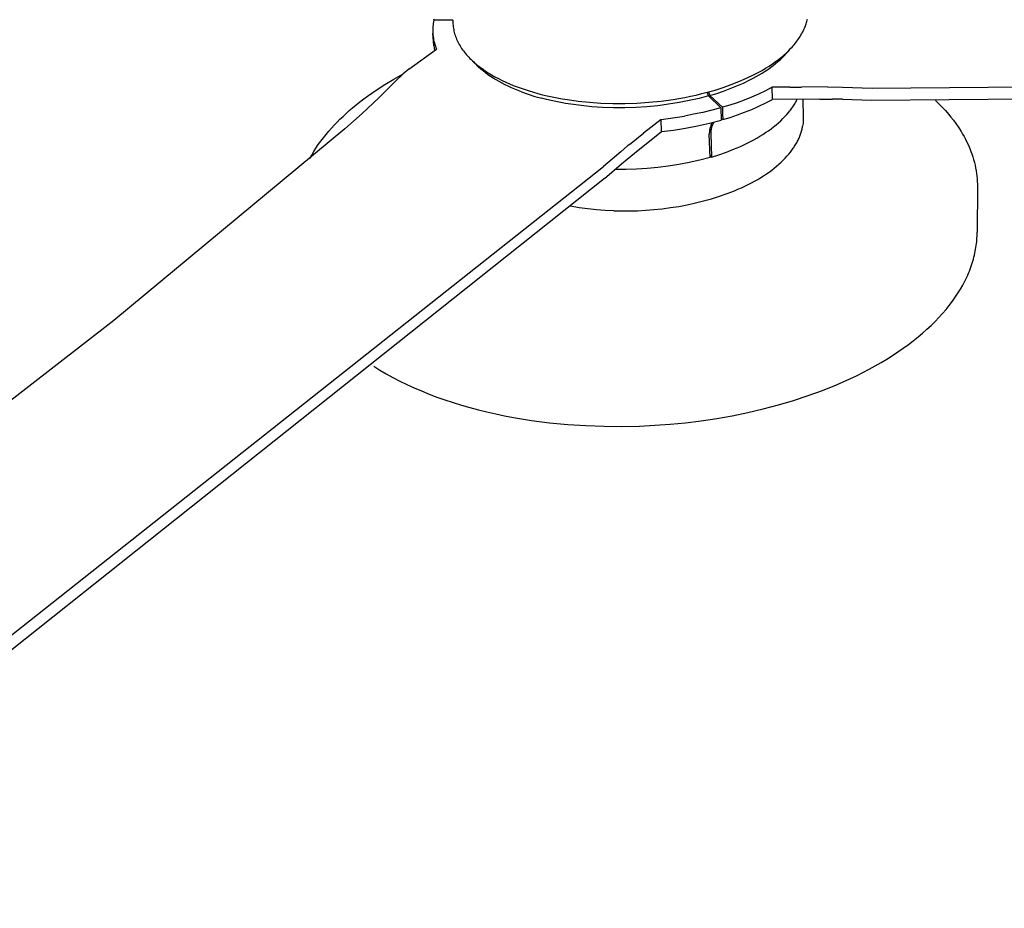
# Model space of a CAD drawing. Header units: millimetres. Extents: x 10740 to 13233, y 6351 to 7934.
# Tile 15 of 23: x 12439 to 12811, y 7169 to 7505. Entities that reach past the tile are written whole.
import ezdxf

# ---------------------------------------------------------------- set-up
doc = ezdxf.new("R2010")
doc.units = ezdxf.units.MM
doc.layers.add('Make2D$Visible$Curvas', color=7, linetype='Continuous')

msp = doc.modelspace()

# ---------------------------------------------------------------- linework, layer by layer
at = {"layer": 'Make2D$Visible$Curvas', "color": 7, "lineweight": -3, "true_color": 0xffffff}
for p, q in [((12594.79, 7502.17), (12594.75, 7501.56)), ((12594.84, 7502.79), (12594.79, 7502.17)), ((12594.92, 7503.4), (12594.84, 7502.79)), ((12595.01, 7504.02), (12594.92, 7503.4)), ((12595.13, 7504.62), (12595.01, 7504.02)), ((12602.36, 7504.64), (12595.13, 7504.62)), ((12595.22, 7504.62), (12595.2, 7504.95)), ((12602.36, 7504.64), (12602.35, 7504.13)), ((12602.35, 7504.13), (12602.36, 7503.61)), ((12602.36, 7503.61), (12602.38, 7503.09)), ((12602.38, 7503.09), (12602.42, 7502.57)), ((12602.42, 7502.57), (12602.48, 7502.06)), ((12602.48, 7502.06), (12602.55, 7501.54)), ((12735.08, 7501.54), (12735.26, 7501.97)), ((12735.26, 7501.97), (12735.42, 7502.4)), ((12735.42, 7502.4), (12735.58, 7502.84)), ((12735.58, 7502.84), (12735.72, 7503.27)), ((12735.72, 7503.27), (12735.85, 7503.7)), ((12735.85, 7503.7), (12735.97, 7504.13)), ((12735.97, 7504.13), (12736.08, 7504.56)), ((12736.08, 7504.56), (12736.18, 7504.99)), ((12594.75, 7501.56), (12594.74, 7500.94)), ((12594.74, 7500.94), (12594.74, 7500.32)), ((12594.74, 7500.32), (12594.77, 7499.7)), ((12594.77, 7499.7), (12594.82, 7499.08)), ((12595.11, 7494.99), (12594.78, 7499.53)), ((12594.82, 7499.08), (12594.89, 7498.47)), ((12594.89, 7498.47), (12594.98, 7497.86)), ((12602.55, 7501.54), (12602.64, 7501.02)), ((12602.64, 7501.02), (12602.75, 7500.51)), ((12602.75, 7500.51), (12602.87, 7499.99)), ((12602.87, 7499.99), (12603.01, 7499.48)), ((12603.01, 7499.48), (12603.17, 7498.97)), ((12603.17, 7498.97), (12603.35, 7498.45)), ((12603.35, 7498.45), (12603.54, 7497.95)), ((12732.93, 7497.64), (12733.21, 7498.07)), ((12733.21, 7498.07), (12733.49, 7498.51)), ((12733.49, 7498.51), (12733.75, 7498.94)), ((12733.75, 7498.94), (12734, 7499.37)), ((12734, 7499.37), (12734.24, 7499.8)), ((12734.24, 7499.8), (12734.47, 7500.24)), ((12734.47, 7500.24), (12734.68, 7500.67)), ((12734.68, 7500.67), (12734.88, 7501.1)), ((12734.88, 7501.1), (12735.08, 7501.54)), ((12594.98, 7497.86), (12595.08, 7497.25)), ((12595.08, 7497.25), (12595.21, 7496.64)), ((12595.11, 7494.99), (12595.34, 7493.1)), ((12595.21, 7496.64), (12595.36, 7496.04)), ((12595.36, 7496.04), (12595.53, 7495.45)), ((12595.53, 7495.45), (12595.72, 7494.86)), ((12595.72, 7494.86), (12595.93, 7494.28)), ((12603.54, 7497.95), (12603.74, 7497.44)), ((12603.74, 7497.44), (12603.97, 7496.93)), ((12603.97, 7496.93), (12604.21, 7496.43)), ((12604.21, 7496.43), (12604.46, 7495.93)), ((12604.46, 7495.93), (12604.74, 7495.43)), ((12604.74, 7495.43), (12605.03, 7494.94)), ((12605.03, 7494.94), (12605.33, 7494.45)), ((12605.33, 7494.45), (12605.65, 7493.96)), ((12729.99, 7494.01), (12730.39, 7494.45)), ((12730.39, 7494.45), (12730.79, 7494.89)), ((12730.79, 7494.89), (12731.18, 7495.34)), ((12731.18, 7495.34), (12731.55, 7495.79)), ((12731.55, 7495.79), (12731.91, 7496.25)), ((12731.91, 7496.25), (12732.26, 7496.71)), ((12732.26, 7496.71), (12732.6, 7497.18)), ((12732.6, 7497.18), (12732.93, 7497.64)), ((12585.69, 7486.06), (12596.16, 7493.7)), ((12595.93, 7494.28), (12596.16, 7493.7)), ((12605.65, 7493.96), (12605.99, 7493.47)), ((12605.99, 7493.47), (12606.34, 7492.99)), ((12606.34, 7492.99), (12606.71, 7492.51)), ((12606.71, 7492.51), (12607.09, 7492.04)), ((12607.09, 7492.04), (12607.49, 7491.57)), ((12607.49, 7491.57), (12607.91, 7491.1)), ((12607.91, 7491.1), (12608.33, 7490.64)), ((12608.33, 7490.64), (12608.77, 7490.19)), ((12725.32, 7489.8), (12726.38, 7490.65)), ((12726.38, 7490.65), (12727.34, 7491.46)), ((12726.7, 7490.45), (12727.47, 7491.21)), ((12727.34, 7491.46), (12728.26, 7492.29)), ((12727.47, 7491.21), (12728.2, 7491.98)), ((12728.2, 7491.98), (12728.88, 7492.75)), ((12728.26, 7492.29), (12729.14, 7493.14)), ((12728.88, 7492.75), (12729.53, 7493.53)), ((12729.14, 7493.14), (12729.99, 7494.01)), ((12608.77, 7490.19), (12609.23, 7489.74)), ((12609.23, 7489.74), (12609.7, 7489.29)), ((12610.7, 7488.15), (12609.44, 7489.53)), ((12609.7, 7489.29), (12610.19, 7488.85)), ((12610.19, 7488.85), (12610.68, 7488.41)), ((12610.68, 7488.41), (12611.19, 7487.98)), ((12611.19, 7487.98), (12611.72, 7487.55)), ((12612.01, 7486.89), (12611.22, 7487.63)), ((12611.72, 7487.55), (12612.25, 7487.13)), ((12612.25, 7487.13), (12613.36, 7486.31)), ((12720.43, 7486.46), (12721.75, 7487.28)), ((12721.75, 7487.28), (12723, 7488.12)), ((12722.25, 7486.76), (12723.22, 7487.48)), ((12723, 7488.12), (12724.19, 7488.96)), ((12723.22, 7487.48), (12724.15, 7488.21)), ((12724.15, 7488.21), (12725.04, 7488.95)), ((12724.19, 7488.96), (12725.32, 7489.8)), ((12725.04, 7488.95), (12725.89, 7489.69)), ((12725.89, 7489.69), (12726.7, 7490.45)), ((12580.54, 7481.42), (12583.63, 7484.3)), ((12585.69, 7486.06), (12583.63, 7484.3)), ((12612.85, 7486.15), (12612.01, 7486.89)), ((12613.72, 7485.43), (12612.85, 7486.15)), ((12613.36, 7486.31), (12614.52, 7485.51)), ((12614.64, 7484.72), (12613.72, 7485.43)), ((12614.52, 7485.51), (12615.71, 7484.73)), ((12615.59, 7484.03), (12614.64, 7484.72)), ((12616.58, 7483.35), (12615.59, 7484.03)), ((12615.71, 7484.73), (12616.96, 7483.98)), ((12617.61, 7482.69), (12616.58, 7483.35)), ((12616.96, 7483.98), (12618.24, 7483.25)), ((12618.24, 7483.25), (12619.55, 7482.55)), ((12713.26, 7482.69), (12716.11, 7484.05)), ((12715.69, 7482.68), (12716.87, 7483.33)), ((12716.11, 7484.05), (12717.62, 7484.84)), ((12716.87, 7483.33), (12718.02, 7483.99)), ((12717.62, 7484.84), (12719.06, 7485.65)), ((12718.02, 7483.99), (12719.13, 7484.66)), ((12719.06, 7485.65), (12720.43, 7486.46)), ((12719.13, 7484.66), (12720.2, 7485.35)), ((12720.2, 7485.35), (12721.25, 7486.05)), ((12721.25, 7486.05), (12722.25, 7486.76)), ((12580.54, 7481.42), (12574.38, 7475.31)), ((12618.68, 7482.04), (12617.61, 7482.69)), ((12619.77, 7481.41), (12618.68, 7482.04)), ((12619.55, 7482.55), (12620.91, 7481.88)), ((12620.9, 7480.8), (12619.77, 7481.41)), ((12620.83, 7481.91), (12620.84, 7481.91)), ((12622.07, 7480.21), (12620.9, 7480.8)), ((12620.91, 7481.88), (12622.29, 7481.23)), ((12623.26, 7479.64), (12622.07, 7480.21)), ((12622.29, 7481.23), (12623.7, 7480.61)), ((12624.47, 7479.08), (12623.26, 7479.64)), ((12623.7, 7480.61), (12625.14, 7480.01)), ((12625.14, 7480.01), (12626.6, 7479.44)), ((12704.43, 7479.21), (12707.41, 7480.27)), ((12707.09, 7478.77), (12709.59, 7479.79)), ((12707.41, 7480.27), (12710.36, 7481.43)), ((12709.59, 7479.79), (12712.05, 7480.88)), ((12710.36, 7481.43), (12713.26, 7482.69)), ((12712.05, 7480.88), (12714.49, 7482.05)), ((12714.49, 7482.05), (12715.69, 7482.68)), ((12760.66, 7478.99), (13218.05, 7482.2)), ((12625.72, 7478.54), (12624.47, 7479.08)), ((12626.99, 7478.03), (12625.72, 7478.54)), ((12626.6, 7479.44), (12628.08, 7478.9)), ((12628.28, 7477.53), (12626.99, 7478.03)), ((12628.08, 7478.9), (12629.58, 7478.39)), ((12628.28, 7477.53), (12630.8, 7476.64)), ((12629.58, 7478.39), (12631.09, 7477.9)), ((12630.8, 7476.64), (12633.34, 7475.84)), ((12631.09, 7477.9), (12632.73, 7477.41)), ((12632.73, 7477.41), (12634.42, 7476.94)), ((12633.34, 7475.84), (12635.91, 7475.11)), ((12634.42, 7476.94), (12636.16, 7476.49)), ((12636.16, 7476.49), (12637.94, 7476.07)), ((12637.94, 7476.07), (12639.78, 7475.66)), ((12689.88, 7475.46), (12692.06, 7475.9)), ((12692.06, 7475.9), (12694.2, 7476.36)), ((12694.2, 7476.36), (12696.3, 7476.87)), ((12698.87, 7476.04), (12695.31, 7475.1)), ((12696.3, 7476.87), (12698.37, 7477.4)), ((12698.37, 7477.4), (12701.42, 7478.25)), ((12698.87, 7476.04), (12698.37, 7477.4)), ((12698.87, 7476.04), (12703.46, 7471.54)), ((12698.9, 7477.54), (12699.41, 7476.2)), ((12699.41, 7476.2), (12702, 7476.97)), ((12699.41, 7476.2), (12704.08, 7471.72)), ((12701.42, 7478.25), (12704.43, 7479.21)), ((12702, 7476.97), (12704.55, 7477.83)), ((12704.55, 7477.83), (12707.09, 7478.77)), ((12717.71, 7476.72), (12715.05, 7475.56)), ((12720.34, 7477.96), (12717.71, 7476.72)), ((12722.93, 7479.29), (12720.34, 7477.96)), ((12729.54, 7479.32), (12722.93, 7479.29)), ((12723.05, 7474.68), (12722.93, 7479.29)), ((12729.54, 7479.32), (12733.96, 7479.34)), ((12743.72, 7479.39), (12733.96, 7479.34)), ((12743.72, 7479.39), (12749.48, 7479.32)), ((12749.48, 7479.32), (12760.66, 7478.99)), ((12760.43, 7474.45), (13217.35, 7477.75)), ((12574.38, 7475.31), (12568.05, 7469.37)), ((12637.63, 7474.67), (12635.91, 7475.11)), ((12639.39, 7474.26), (12637.63, 7474.67)), ((12641.2, 7473.87), (12639.39, 7474.26)), ((12639.78, 7475.66), (12641.67, 7475.28)), ((12643.04, 7473.51), (12641.2, 7473.87)), ((12641.67, 7475.28), (12643.6, 7474.93)), ((12644.92, 7473.17), (12643.04, 7473.51)), ((12643.6, 7474.93), (12645.57, 7474.61)), ((12646.83, 7472.86), (12644.92, 7473.17)), ((12645.57, 7474.61), (12649.65, 7474.05)), ((12650.75, 7472.34), (12646.83, 7472.86)), ((12649.65, 7474.05), (12653.88, 7473.62)), ((12654.77, 7471.94), (12650.75, 7472.34)), ((12653.88, 7473.62), (12658.23, 7473.32)), ((12658.23, 7473.32), (12662.68, 7473.17)), ((12662.68, 7473.17), (12667.21, 7473.17)), ((12667.21, 7473.17), (12671.78, 7473.32)), ((12671.78, 7473.32), (12676.37, 7473.63)), ((12679.73, 7472.33), (12675.6, 7471.94)), ((12676.37, 7473.63), (12680.94, 7474.09)), ((12683.79, 7472.85), (12679.73, 7472.33)), ((12680.94, 7474.09), (12685.45, 7474.7)), ((12687.75, 7473.49), (12683.79, 7472.85)), ((12685.45, 7474.7), (12687.68, 7475.06)), ((12687.68, 7475.06), (12689.88, 7475.46)), ((12691.6, 7474.24), (12687.75, 7473.49)), ((12695.31, 7475.1), (12691.6, 7474.24)), ((12706.86, 7472.55), (12704.08, 7471.72)), ((12709.62, 7473.47), (12706.86, 7472.55)), ((12712.35, 7474.47), (12709.62, 7473.47)), ((12715.05, 7475.56), (12712.35, 7474.47)), ((12715.18, 7470.94), (12717.84, 7472.11)), ((12717.84, 7472.11), (12720.46, 7473.36)), ((12720.46, 7473.36), (12723.05, 7474.68)), ((12740.94, 7474.77), (12723.05, 7474.68)), ((12725.13, 7474.7), (12725.12, 7474.69)), ((12730.65, 7471.86), (12730.92, 7472.27)), ((12730.92, 7472.27), (12731.19, 7472.68)), ((12731.19, 7472.68), (12731.44, 7473.09)), ((12731.44, 7473.09), (12731.68, 7473.5)), ((12731.68, 7473.5), (12731.91, 7473.91)), ((12731.91, 7473.91), (12732.13, 7474.32)), ((12732.13, 7474.32), (12732.34, 7474.73)), ((12740.94, 7474.77), (12745.62, 7474.78)), ((12749.43, 7474.78), (12745.62, 7474.78)), ((12749.43, 7474.78), (12760.43, 7474.45)), ((12568.05, 7469.37), (12561.56, 7463.61)), ((12658.88, 7471.67), (12654.77, 7471.94)), ((12663.04, 7471.54), (12658.88, 7471.67)), ((12667.23, 7471.54), (12663.04, 7471.54)), ((12671.43, 7471.67), (12667.23, 7471.54)), ((12675.6, 7471.94), (12671.43, 7471.67)), ((12685.37, 7467.74), (12689.78, 7468.43)), ((12693.23, 7469.07), (12689.78, 7468.43)), ((12696.66, 7469.8), (12693.23, 7469.07)), ((12700.07, 7470.62), (12696.66, 7469.8)), ((12703.46, 7471.54), (12700.07, 7470.62)), ((12703.46, 7471.54), (12703.61, 7466.91)), ((12704.08, 7471.72), (12704.16, 7469.2)), ((12704.16, 7469.2), (12704.23, 7467.09)), ((12707.01, 7467.93), (12709.76, 7468.85)), ((12709.76, 7468.85), (12712.49, 7469.86)), ((12712.49, 7469.86), (12715.18, 7470.94)), ((12727.7, 7468.23), (12728.43, 7469.02)), ((12728.43, 7469.02), (12729.12, 7469.83)), ((12729.12, 7469.83), (12729.44, 7470.23)), ((12729.44, 7470.23), (12729.76, 7470.64)), ((12729.76, 7470.64), (12730.07, 7471.04)), ((12730.07, 7471.04), (12730.36, 7471.45)), ((12730.36, 7471.45), (12730.65, 7471.86)), ((12680.94, 7467.18), (12674.36, 7461.95)), ((12680.94, 7467.18), (12685.37, 7467.74)), ((12681.13, 7462.54), (12680.94, 7467.18)), ((12690.21, 7463.83), (12694.71, 7464.71)), ((12694.71, 7464.71), (12699.18, 7465.73)), ((12699.18, 7465.73), (12703.61, 7466.91)), ((12699.67, 7464.62), (12699.57, 7464.33)), ((12699.78, 7464.91), (12699.67, 7464.62)), ((12699.89, 7465.19), (12699.78, 7464.91)), ((12700.02, 7465.47), (12699.89, 7465.19)), ((12700.15, 7465.74), (12700.02, 7465.47)), ((12700.21, 7464.77), (12700.11, 7464.48)), ((12700.3, 7466.01), (12700.15, 7465.74)), ((12700.32, 7465.05), (12700.21, 7464.77)), ((12700.44, 7465.33), (12700.32, 7465.05)), ((12700.56, 7465.61), (12700.44, 7465.33)), ((12700.7, 7465.88), (12700.56, 7465.61)), ((12700.84, 7466.15), (12700.7, 7465.88)), ((12704.23, 7467.09), (12703.6, 7467.32)), ((12704.23, 7467.09), (12707.01, 7467.93)), ((12723.44, 7464.36), (12724.37, 7465.12)), ((12724.37, 7465.12), (12725.26, 7465.88)), ((12725.26, 7465.88), (12726.12, 7466.65)), ((12726.12, 7466.65), (12726.93, 7467.44)), ((12726.93, 7467.44), (12727.7, 7468.23)), ((12561.56, 7463.61), (12474.34, 7391.3)), ((12669.04, 7457.72), (12674.36, 7461.95)), ((12670.9, 7454.36), (12681.13, 7462.54)), ((12681.13, 7462.54), (12685.68, 7463.11)), ((12685.68, 7463.11), (12690.21, 7463.83)), ((12699.17, 7462.24), (12699.15, 7461.93)), ((12699.15, 7461.93), (12699.15, 7461.63)), ((12699.44, 7452.8), (12699.15, 7461.63)), ((12699.2, 7462.54), (12699.17, 7462.24)), ((12699.24, 7462.84), (12699.2, 7462.54)), ((12699.28, 7463.14), (12699.24, 7462.84)), ((12699.34, 7463.44), (12699.28, 7463.14)), ((12699.41, 7463.74), (12699.34, 7463.44)), ((12699.49, 7464.04), (12699.41, 7463.74)), ((12699.57, 7464.33), (12699.49, 7464.04)), ((12699.69, 7462.09), (12699.68, 7461.78)), ((12699.68, 7461.78), (12699.98, 7452.95)), ((12699.71, 7462.39), (12699.69, 7462.09)), ((12699.73, 7462.69), (12699.71, 7462.39)), ((12699.77, 7463), (12699.73, 7462.69)), ((12699.82, 7463.3), (12699.77, 7463)), ((12699.88, 7463.59), (12699.82, 7463.3)), ((12699.95, 7463.89), (12699.88, 7463.59)), ((12700.03, 7464.19), (12699.95, 7463.89)), ((12700.11, 7464.48), (12700.03, 7464.19)), ((12718.23, 7460.78), (12719.34, 7461.47)), ((12719.34, 7461.47), (12720.42, 7462.17)), ((12720.42, 7462.17), (12721.46, 7462.89)), ((12721.46, 7462.89), (12722.47, 7463.62)), ((12722.47, 7463.62), (12723.44, 7464.36)), ((12669.04, 7457.72), (12668.3, 7457.12)), ((12710.93, 7456.98), (12712.22, 7457.57)), ((12712.22, 7457.57), (12713.47, 7458.18)), ((12713.47, 7458.18), (12714.71, 7458.81)), ((12714.71, 7458.81), (12715.91, 7459.45)), ((12715.91, 7459.45), (12717.08, 7460.11)), ((12717.08, 7460.11), (12718.23, 7460.78)), ((12665.7, 7454.96), (12659.18, 7449.37)), ((12668.3, 7457.12), (12665.7, 7454.96)), ((12668.19, 7452.19), (12670.9, 7454.36)), ((12699.98, 7452.95), (12699.42, 7453.5)), ((12699.98, 7452.95), (12702.81, 7453.84)), ((12702.81, 7453.84), (12705.59, 7454.81)), ((12705.59, 7454.81), (12708.3, 7455.86)), ((12708.3, 7455.86), (12709.63, 7456.41)), ((12709.63, 7456.41), (12710.93, 7456.98)), ((12659.57, 7444.88), (12665.98, 7450.4)), ((12665.98, 7450.4), (12668.19, 7452.19)), ((12687.65, 7450.09), (12683.67, 7449.45)), ((12691.61, 7450.86), (12687.65, 7450.09)), ((12695.54, 7451.76), (12691.61, 7450.86)), ((12699.44, 7452.8), (12695.54, 7451.76)), ((12311.93, 7174.63), (12659.18, 7449.37)), ((12667.58, 7448.24), (12663.55, 7448.27)), ((12671.61, 7448.34), (12667.58, 7448.24)), ((12675.64, 7448.57), (12671.61, 7448.34)), ((12679.66, 7448.95), (12675.64, 7448.57)), ((12683.67, 7449.45), (12679.66, 7448.95)), ((12659.57, 7444.88), (12312.97, 7169.37)), ((12474.34, 7391.3), (12352.78, 7296.98))]:
    msp.add_line(p, q, dxfattribs=at)
at = {"layer": 'Make2D$Visible$Curvas', "color": 254, "lineweight": -3, "true_color": 0xcad1ee}
for p, q in [((12729.12, 7493.11), (12729.15, 7493.06)), ((12580.06, 7482.32), (12583.63, 7484.3)), ((12573.32, 7478.15), (12576.63, 7480.27)), ((12576.63, 7480.27), (12580.06, 7482.32)), ((12568.68, 7474.86), (12570.15, 7475.95)), ((12570.15, 7475.95), (12571.72, 7477.06)), ((12571.72, 7477.06), (12573.32, 7478.15)), ((12564.46, 7471.52), (12565.83, 7472.65)), ((12565.83, 7472.65), (12567.24, 7473.76)), ((12567.24, 7473.76), (12568.68, 7474.86)), ((12734.49, 7474.74), (12734.63, 7467.85)), ((12784.51, 7474.3), (12785.81, 7473.04)), ((12785.81, 7473.04), (12787.06, 7471.77)), ((12560.86, 7468.31), (12562.02, 7469.39)), ((12562.02, 7469.39), (12563.23, 7470.46)), ((12563.23, 7470.46), (12564.46, 7471.52)), ((12787.06, 7471.77), (12788.27, 7470.48)), ((12788.27, 7470.48), (12789.42, 7469.17)), ((12789.42, 7469.17), (12790.39, 7468)), ((12556.52, 7463.88), (12557.55, 7465.01)), ((12557.55, 7465.01), (12558.62, 7466.12)), ((12558.62, 7466.12), (12559.72, 7467.22)), ((12559.72, 7467.22), (12560.86, 7468.31)), ((12734.47, 7465.1), (12734.38, 7464.56)), ((12734.54, 7465.65), (12734.47, 7465.1)), ((12734.59, 7466.2), (12734.54, 7465.65)), ((12734.62, 7466.75), (12734.59, 7466.2)), ((12734.64, 7467.3), (12734.62, 7466.75)), ((12734.63, 7467.85), (12734.64, 7467.3)), ((12790.39, 7468), (12791.32, 7466.81)), ((12791.32, 7466.81), (12792.21, 7465.61)), ((12792.21, 7465.61), (12793.06, 7464.39)), ((12553.44, 7460.21), (12554.46, 7461.48)), ((12554.46, 7461.48), (12555.52, 7462.75)), ((12555.52, 7462.75), (12556.52, 7463.88)), ((12733.33, 7460.86), (12733.48, 7461.24)), ((12733.48, 7461.24), (12733.61, 7461.61)), ((12733.61, 7461.61), (12733.74, 7461.99)), ((12733.74, 7461.99), (12733.86, 7462.36)), ((12733.86, 7462.36), (12733.96, 7462.73)), ((12733.96, 7462.73), (12734.06, 7463.1)), ((12734.06, 7463.1), (12734.16, 7463.47)), ((12734.16, 7463.47), (12734.24, 7463.83)), ((12734.24, 7463.83), (12734.31, 7464.2)), ((12734.31, 7464.2), (12734.38, 7464.56)), ((12793.06, 7464.39), (12793.61, 7463.56)), ((12793.61, 7463.56), (12794.22, 7462.6)), ((12794.22, 7462.6), (12794.8, 7461.63)), ((12794.8, 7461.63), (12795.35, 7460.66)), ((12550.66, 7456.32), (12551.54, 7457.62)), ((12551.54, 7457.62), (12552.47, 7458.92)), ((12552.47, 7458.92), (12553.44, 7460.21)), ((12731.38, 7457.06), (12731.62, 7457.44)), ((12731.62, 7457.44), (12731.85, 7457.82)), ((12731.85, 7457.82), (12732.07, 7458.2)), ((12732.07, 7458.2), (12732.28, 7458.59)), ((12732.28, 7458.59), (12732.48, 7458.97)), ((12732.48, 7458.97), (12732.67, 7459.35)), ((12732.67, 7459.35), (12732.85, 7459.73)), ((12732.85, 7459.73), (12733.02, 7460.11)), ((12733.02, 7460.11), (12733.18, 7460.48)), ((12733.18, 7460.48), (12733.33, 7460.86)), ((12795.35, 7460.66), (12795.87, 7459.67)), ((12795.87, 7459.67), (12796.44, 7458.53)), ((12796.44, 7458.53), (12796.98, 7457.38)), ((12796.98, 7457.38), (12797.47, 7456.22)), ((12548.31, 7452.34), (12549.04, 7453.67)), ((12549.04, 7453.67), (12549.83, 7455)), ((12549.83, 7455), (12550.66, 7456.32)), ((12728.47, 7453.23), (12729.13, 7453.99)), ((12729.13, 7453.99), (12729.75, 7454.76)), ((12729.75, 7454.76), (12730.34, 7455.52)), ((12730.34, 7455.52), (12730.88, 7456.29)), ((12730.88, 7456.29), (12731.14, 7456.67)), ((12731.14, 7456.67), (12731.38, 7457.06)), ((12797.47, 7456.22), (12797.93, 7455.05)), ((12797.93, 7455.05), (12798.26, 7454.15)), ((12798.26, 7454.15), (12798.61, 7453.08)), ((12699.97, 7452.95), (12699.44, 7452.8)), ((12724.55, 7449.47), (12725.41, 7450.21)), ((12725.41, 7450.21), (12726.24, 7450.96)), ((12726.24, 7450.96), (12727.02, 7451.71)), ((12727.02, 7451.71), (12727.76, 7452.47)), ((12727.76, 7452.47), (12728.47, 7453.23)), ((12798.61, 7453.08), (12798.93, 7452.01)), ((12798.93, 7452.01), (12799.22, 7450.94)), ((12799.22, 7450.94), (12799.48, 7449.86)), ((12799.48, 7449.86), (12799.69, 7448.83)), ((12719.65, 7445.89), (12720.71, 7446.59)), ((12720.71, 7446.59), (12721.72, 7447.29)), ((12721.72, 7447.29), (12722.71, 7448.01)), ((12722.71, 7448.01), (12723.65, 7448.74)), ((12723.65, 7448.74), (12724.55, 7449.47)), ((12799.69, 7448.83), (12799.87, 7447.8)), ((12799.87, 7447.8), (12800.03, 7446.77)), ((12800.03, 7446.77), (12800.15, 7445.74)), ((12712.58, 7441.97), (12713.84, 7442.59)), ((12713.84, 7442.59), (12715.07, 7443.22)), ((12715.07, 7443.22), (12716.27, 7443.87)), ((12716.27, 7443.87), (12717.43, 7444.53)), ((12717.43, 7444.53), (12718.56, 7445.2)), ((12718.56, 7445.2), (12719.65, 7445.89)), ((12800.15, 7445.74), (12800.24, 7444.74)), ((12800.24, 7444.74), (12800.31, 7443.74)), ((12800.31, 7443.74), (12800.35, 7442.73)), ((12800.35, 7442.73), (12800.36, 7441.73)), ((12702.98, 7438.13), (12705.84, 7439.14)), ((12705.84, 7439.14), (12707.24, 7439.67)), ((12707.24, 7439.67), (12708.62, 7440.22)), ((12708.62, 7440.22), (12709.97, 7440.79)), ((12709.97, 7440.79), (12711.29, 7441.37)), ((12711.29, 7441.37), (12712.58, 7441.97)), ((12800.36, 7441.73), (12800.3, 7424.56)), ((12687.7, 7434.34), (12690.84, 7434.93)), ((12690.84, 7434.93), (12693.94, 7435.6)), ((12693.94, 7435.6), (12697.01, 7436.36)), ((12697.01, 7436.36), (12700.03, 7437.21)), ((12700.03, 7437.21), (12702.98, 7438.13)), ((12649.99, 7433.82), (12646.73, 7434.35)), ((12653.27, 7433.38), (12649.99, 7433.82)), ((12656.56, 7433.04), (12653.27, 7433.38)), ((12659.85, 7432.79), (12656.56, 7433.04)), ((12663.15, 7432.65), (12659.85, 7432.79)), ((12663.15, 7432.65), (12666.07, 7432.59)), ((12666.07, 7432.59), (12669.05, 7432.6)), ((12669.05, 7432.6), (12672.08, 7432.69)), ((12672.08, 7432.69), (12675.15, 7432.85)), ((12675.15, 7432.85), (12678.27, 7433.1)), ((12678.27, 7433.1), (12681.4, 7433.43)), ((12681.4, 7433.43), (12684.55, 7433.84)), ((12684.55, 7433.84), (12687.7, 7434.34)), ((12800.11, 7420.98), (12800.3, 7424.56)), ((12799.94, 7419.55), (12800.03, 7420.27)), ((12800.03, 7420.27), (12800.11, 7420.98)), ((12799.26, 7415.9), (12799.42, 7416.63)), ((12799.42, 7416.63), (12799.58, 7417.36)), ((12799.58, 7417.36), (12799.71, 7418.1)), ((12799.71, 7418.1), (12799.83, 7418.82)), ((12799.83, 7418.82), (12799.94, 7419.55)), ((12798.19, 7412.18), (12798.44, 7412.93)), ((12798.44, 7412.93), (12798.67, 7413.67)), ((12798.67, 7413.67), (12798.88, 7414.42)), ((12798.88, 7414.42), (12799.08, 7415.16)), ((12799.08, 7415.16), (12799.26, 7415.9)), ((12796.73, 7408.41), (12797.05, 7409.17)), ((12797.05, 7409.17), (12797.36, 7409.92)), ((12797.36, 7409.92), (12797.66, 7410.68)), ((12797.66, 7410.68), (12797.93, 7411.43)), ((12797.93, 7411.43), (12798.19, 7412.18)), ((12794.84, 7404.6), (12795.65, 7406.13)), ((12795.65, 7406.13), (12796.02, 7406.89)), ((12796.02, 7406.89), (12796.38, 7407.65)), ((12796.38, 7407.65), (12796.73, 7408.41)), ((12792.01, 7400.02), (12793.03, 7401.55)), ((12793.03, 7401.55), (12793.97, 7403.08)), ((12793.97, 7403.08), (12794.84, 7404.6)), ((12789.77, 7396.96), (12790.93, 7398.49)), ((12790.93, 7398.49), (12792.01, 7400.02)), ((12787.24, 7393.93), (12788.54, 7395.44)), ((12788.54, 7395.44), (12789.77, 7396.96)), ((12782.92, 7389.42), (12784.43, 7390.91)), ((12784.43, 7390.91), (12785.87, 7392.42)), ((12785.87, 7392.42), (12787.24, 7393.93)), ((12779.68, 7386.47), (12781.33, 7387.94)), ((12781.33, 7387.94), (12782.92, 7389.42)), ((12774.3, 7382.16), (12776.16, 7383.58)), ((12776.16, 7383.58), (12777.95, 7385.02)), ((12777.95, 7385.02), (12779.68, 7386.47)), ((12768.31, 7378.02), (12770.37, 7379.38)), ((12770.37, 7379.38), (12772.37, 7380.76)), ((12772.37, 7380.76), (12774.3, 7382.16)), ((12764, 7375.37), (12766.19, 7376.68)), ((12766.19, 7376.68), (12768.31, 7378.02)), ((12572.45, 7374.01), (12574.78, 7372.55)), ((12574.78, 7372.55), (12577.2, 7371.13)), ((12757.1, 7371.59), (12759.46, 7372.82)), ((12759.46, 7372.82), (12761.76, 7374.08)), ((12761.76, 7374.08), (12764, 7375.37)), ((12577.2, 7371.13), (12579.7, 7369.75)), ((12579.7, 7369.75), (12582.28, 7368.41)), ((12582.28, 7368.41), (12584.95, 7367.11)), ((12747.15, 7366.96), (12749.71, 7368.07)), ((12749.71, 7368.07), (12752.23, 7369.21)), ((12752.23, 7369.21), (12754.69, 7370.38)), ((12754.69, 7370.38), (12757.1, 7371.59)), ((12584.95, 7367.11), (12587.69, 7365.85)), ((12587.69, 7365.85), (12590.5, 7364.64)), ((12590.5, 7364.64), (12593.39, 7363.47)), ((12736.49, 7362.88), (12741.9, 7364.85)), ((12741.9, 7364.85), (12747.15, 7366.96)), ((12593.39, 7363.47), (12596.34, 7362.36)), ((12596.34, 7362.36), (12599.36, 7361.29)), ((12599.36, 7361.29), (12602.43, 7360.27)), ((12725.28, 7359.38), (12730.94, 7361.06)), ((12730.94, 7361.06), (12736.49, 7362.88)), ((12602.43, 7360.27), (12605.56, 7359.31)), ((12605.56, 7359.31), (12608.73, 7358.4)), ((12608.73, 7358.4), (12611.96, 7357.54)), ((12611.96, 7357.54), (12615.22, 7356.74)), ((12713.71, 7356.51), (12719.53, 7357.87)), ((12719.53, 7357.87), (12725.28, 7359.38)), ((12615.22, 7356.74), (12618.52, 7355.99)), ((12618.52, 7355.99), (12621.86, 7355.3)), ((12621.86, 7355.3), (12625.22, 7354.67)), ((12625.22, 7354.67), (12632.01, 7353.56)), ((12632.01, 7353.56), (12638.86, 7352.68)), ((12690.17, 7352.68), (12696.05, 7353.4)), ((12696.05, 7353.4), (12701.95, 7354.28)), ((12701.95, 7354.28), (12707.84, 7355.32)), ((12707.84, 7355.32), (12713.71, 7356.51)), ((12638.86, 7352.68), (12645.74, 7352.01)), ((12645.74, 7352.01), (12652.6, 7351.56)), ((12652.6, 7351.56), (12659.42, 7351.32)), ((12659.42, 7351.32), (12666.17, 7351.28)), ((12666.17, 7351.28), (12672.82, 7351.42)), ((12672.82, 7351.42), (12678.54, 7351.7)), ((12678.54, 7351.7), (12684.33, 7352.11)), ((12684.33, 7352.11), (12690.17, 7352.68))]:
    msp.add_line(p, q, dxfattribs=at)

doc.saveas('drawing.dxf')
